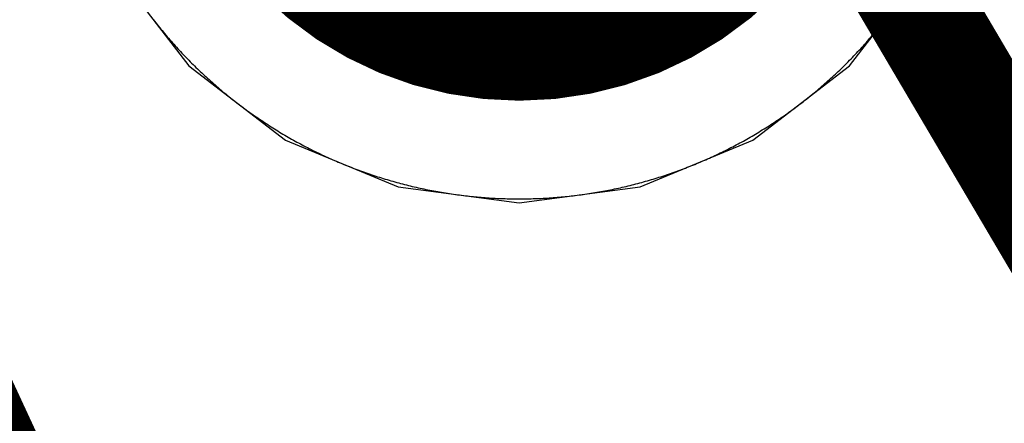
# Model space of a CAD drawing. Extents: x -1.5 to 9, y -3 to 5.
# Tile 54 of 256: x 0.1042 to 0.1945, y 2.0369 to 2.0739. Entities that reach past the tile are written whole.
import ezdxf

# ---------------------------------------------------------------- set-up
doc = ezdxf.new("R2010")
doc.units = 0
doc.layers.get('0').update_dxf_attribs({"linetype": 'CONTINUOUS'})
for name, color, linetype in [('qfn16-30-34-a_copper_signal_1', 1, 'CONTINUOUS'), ('qfn16-30-34-a_copper_signal_2', 1, 'CONTINUOUS'), ('qfn16-30-34-a_copper_signal_bot', 5, 'CONTINUOUS'), ('qfn16-30-34-a_copper_signal_top', 1, 'CONTINUOUS'), ('qfn16-30-34-a_mechanical_19', 1, 'CONTINUOUS'), ('qfn16-30-34-a_soldermask_bot', 1, 'CONTINUOUS'), ('qfn16-30-34-a_soldermask_top', 1, 'CONTINUOUS')]:
    doc.layers.add(name, color=color, linetype=linetype)

# ---------------------------------------------------------------- blocks, each defined once
blk = doc.blocks.new('D24')
at = {"const_width": 0.0325}
blk.add_lwpolyline([(-0.01625, 0, 1), (0.01625, 0, 1)], format="xyb", close=True, dxfattribs=at)
blk = doc.blocks.new('D38')
at = {"const_width": 0.0335}
blk.add_lwpolyline([(-0.01675, 0, 1), (0.01675, 0, 1)], format="xyb", close=True, dxfattribs=at)

msp = doc.modelspace()

# ---------------------------------------------------------------- linework, layer by layer
at = {"layer": 'qfn16-30-34-a_copper_signal_1', "color": 1}
msp.add_lwpolyline([(0.116432, 2.073934), (0.116545, 2.073789), (0.116658, 2.073645), (0.116772, 2.073502), (0.116887, 2.073358), (0.117002, 2.073216), (0.117118, 2.073074), (0.117234, 2.072932), (0.117352, 2.072791), (0.117469, 2.07265), (0.117588, 2.07251), (0.117707, 2.07237), (0.117826, 2.072231), (0.117946, 2.072093), (0.118067, 2.071955), (0.118188, 2.071817), (0.11831, 2.07168), (0.118433, 2.071544), (0.118556, 2.071408), (0.118679, 2.071272), (0.118804, 2.071137), (0.118928, 2.071003), (0.119054, 2.070869), (0.11918, 2.070736), (0.119306, 2.070603), (0.119434, 2.070471), (0.119561, 2.07034), (0.11969, 2.070208), (0.119819, 2.070078), (0.119948, 2.069948), (0.120078, 2.069818), (0.120208, 2.06969), (0.12034, 2.069561), (0.120471, 2.069434), (0.120603, 2.069307), (0.120736, 2.06918), (0.120869, 2.069054), (0.121003, 2.068928), (0.121137, 2.068804), (0.121272, 2.068679), (0.121408, 2.068556), (0.121544, 2.068433), (0.12168, 2.06831), (0.121817, 2.068188), (0.121955, 2.068067), (0.122093, 2.067946), (0.122231, 2.067826), (0.122371, 2.067706), (0.12251, 2.067588), (0.12265, 2.067469), (0.122791, 2.067352), (0.122932, 2.067234), (0.123074, 2.067118), (0.123216, 2.067002), (0.123359, 2.066887), (0.123502, 2.066772), (0.123645, 2.066658), (0.123789, 2.066545), (0.123934, 2.066432), (0.124079, 2.06632), (0.124225, 2.066208), (0.124371, 2.066097), (0.124517, 2.065987), (0.124664, 2.065877), (0.124812, 2.065768), (0.12496, 2.06566), (0.125108, 2.065552), (0.125257, 2.065445), (0.125406, 2.065339), (0.125556, 2.065233), (0.125707, 2.065128), (0.125857, 2.065023), (0.126008, 2.064919), (0.12616, 2.064816), (0.126312, 2.064713), (0.126465, 2.064612), (0.126617, 2.06451), (0.126771, 2.06441), (0.126925, 2.06431), (0.127079, 2.064211), (0.127234, 2.064112), (0.127389, 2.064014), (0.127544, 2.063917), (0.1277, 2.06382), (0.127856, 2.063724), (0.128013, 2.063629), (0.12817, 2.063535), (0.128328, 2.063441), (0.128486, 2.063348), (0.128644, 2.063255), (0.128803, 2.063163), (0.128962, 2.063072), (0.129122, 2.062982), (0.129282, 2.062892), (0.129442, 2.062803), (0.129603, 2.062715), (0.129764, 2.062627), (0.129925, 2.06254), (0.130087, 2.062454), (0.130249, 2.062368), (0.130412, 2.062283), (0.130575, 2.062199), (0.130738, 2.062115), (0.130902, 2.062033), (0.131066, 2.061951), (0.13123, 2.061869), (0.131395, 2.061789), (0.13156, 2.061709), (0.131725, 2.06163), (0.131891, 2.061551), (0.132057, 2.061473), (0.132224, 2.061396), (0.13239, 2.06132), (0.132557, 2.061244), (0.132725, 2.061169), (0.132893, 2.061095), (0.133061, 2.061022), (0.133229, 2.060949), (0.133398, 2.060877), (0.133567, 2.060806), (0.133736, 2.060735), (0.133905, 2.060665), (0.134075, 2.060596), (0.134246, 2.060528), (0.134416, 2.06046), (0.134587, 2.060393), (0.134758, 2.060327), (0.134929, 2.060262), (0.135101, 2.060197), (0.135273, 2.060133), (0.135445, 2.06007), (0.135617, 2.060008), (0.13579, 2.059946), (0.135963, 2.059885), (0.136136, 2.059825), (0.13631, 2.059765), (0.136484, 2.059706), (0.136658, 2.059649), (0.136832, 2.059591), (0.137006, 2.059535), (0.137181, 2.059479), (0.137356, 2.059424), (0.137531, 2.05937), (0.137707, 2.059317), (0.137882, 2.059264), (0.138058, 2.059212), (0.138234, 2.059161), (0.138411, 2.05911), (0.138587, 2.059061), (0.138764, 2.059012), (0.138941, 2.058964), (0.139118, 2.058917), (0.139296, 2.05887), (0.139473, 2.058824), (0.139651, 2.058779), (0.139829, 2.058735), (0.140007, 2.058691), (0.140186, 2.058649), (0.140364, 2.058607), (0.140543, 2.058566), (0.140722, 2.058525), (0.140901, 2.058485), (0.14108, 2.058447), (0.141259, 2.058408), (0.141439, 2.058371), (0.141619, 2.058334), (0.141799, 2.058299), (0.141979, 2.058264), (0.142159, 2.058229), (0.142339, 2.058196), (0.14252, 2.058163), (0.1427, 2.058131), (0.142881, 2.0581), (0.143062, 2.05807), (0.143243, 2.058041), (0.143424, 2.058012), (0.143605, 2.057984), (0.143787, 2.057956), (0.143968, 2.05793), (0.14415, 2.057905), (0.144331, 2.05788), (0.144513, 2.057856), (0.144695, 2.057832), (0.144877, 2.05781), (0.145059, 2.057788), (0.145242, 2.057767), (0.145424, 2.057747), (0.145606, 2.057728), (0.145789, 2.057709), (0.145971, 2.057691), (0.146154, 2.057674), (0.146337, 2.057658), (0.146519, 2.057643), (0.146702, 2.057628), (0.146885, 2.057614), (0.147068, 2.057601), (0.147251, 2.057589), (0.147434, 2.057577), (0.147617, 2.057567), (0.1478, 2.057557), (0.147983, 2.057548), (0.148167, 2.057539), (0.14835, 2.057532), (0.148533, 2.057525), (0.148716, 2.057519), (0.1489, 2.057514), (0.149083, 2.05751), (0.149266, 2.057506), (0.14945, 2.057503), (0.149633, 2.057501), (0.149817, 2.0575), (0.15, 2.0575), (0.150183, 2.0575), (0.150367, 2.057501), (0.15055, 2.057503), (0.150734, 2.057506), (0.150917, 2.05751), (0.1511, 2.057514), (0.151284, 2.057519), (0.151467, 2.057525), (0.15165, 2.057532), (0.151833, 2.057539), (0.152017, 2.057548), (0.1522, 2.057557), (0.152383, 2.057567), (0.152566, 2.057577), (0.152749, 2.057589), (0.152932, 2.057601), (0.153115, 2.057614), (0.153298, 2.057628), (0.153481, 2.057643), (0.153663, 2.057658), (0.153846, 2.057674), (0.154029, 2.057691), (0.154211, 2.057709), (0.154394, 2.057728), (0.154576, 2.057747), (0.154758, 2.057767), (0.154941, 2.057788), (0.155123, 2.05781), (0.155305, 2.057832), (0.155487, 2.057856), (0.155669, 2.05788), (0.15585, 2.057905), (0.156032, 2.05793), (0.156213, 2.057956), (0.156395, 2.057984), (0.156576, 2.058012), (0.156757, 2.058041), (0.156938, 2.05807), (0.157119, 2.0581), (0.1573, 2.058131), (0.15748, 2.058163), (0.157661, 2.058196), (0.157841, 2.058229), (0.158021, 2.058264), (0.158201, 2.058299), (0.158381, 2.058334), (0.158561, 2.058371), (0.158741, 2.058408), (0.15892, 2.058447), (0.159099, 2.058485), (0.159278, 2.058525), (0.159457, 2.058566), (0.159636, 2.058607), (0.159814, 2.058649), (0.159993, 2.058691), (0.160171, 2.058735), (0.160349, 2.058779), (0.160527, 2.058824), (0.160704, 2.05887), (0.160882, 2.058917), (0.161059, 2.058964), (0.161236, 2.059012), (0.161413, 2.059061), (0.161589, 2.05911), (0.161766, 2.059161), (0.161942, 2.059212), (0.162118, 2.059264), (0.162293, 2.059317), (0.162469, 2.05937), (0.162644, 2.059424), (0.162819, 2.059479), (0.162994, 2.059535), (0.163168, 2.059591), (0.163342, 2.059649), (0.163516, 2.059706), (0.16369, 2.059765), (0.163864, 2.059825), (0.164037, 2.059885), (0.16421, 2.059946), (0.164383, 2.060008), (0.164555, 2.06007), (0.164727, 2.060133), (0.164899, 2.060197), (0.165071, 2.060262), (0.165242, 2.060327), (0.165413, 2.060393), (0.165584, 2.06046), (0.165754, 2.060528), (0.165925, 2.060596), (0.166095, 2.060665), (0.166264, 2.060735), (0.166433, 2.060806), (0.166602, 2.060877), (0.166771, 2.060949), (0.166939, 2.061022), (0.167107, 2.061095), (0.167275, 2.061169), (0.167443, 2.061244), (0.16761, 2.06132), (0.167776, 2.061396), (0.167943, 2.061473), (0.168109, 2.061551), (0.168275, 2.06163), (0.16844, 2.061709), (0.168605, 2.061789), (0.16877, 2.061869), (0.168934, 2.061951), (0.169098, 2.062033), (0.169262, 2.062115), (0.169425, 2.062199), (0.169588, 2.062283), (0.169751, 2.062368), (0.169913, 2.062454), (0.170075, 2.06254), (0.170236, 2.062627), (0.170397, 2.062715), (0.170558, 2.062803), (0.170718, 2.062892), (0.170878, 2.062982), (0.171038, 2.063072), (0.171197, 2.063163), (0.171356, 2.063255), (0.171514, 2.063348), (0.171672, 2.063441), (0.17183, 2.063535), (0.171987, 2.063629), (0.172144, 2.063724), (0.1723, 2.06382), (0.172456, 2.063917), (0.172611, 2.064014), (0.172767, 2.064112), (0.172921, 2.064211), (0.173075, 2.06431), (0.173229, 2.06441), (0.173383, 2.06451), (0.173536, 2.064612), (0.173688, 2.064713), (0.17384, 2.064816), (0.173992, 2.064919), (0.174143, 2.065023), (0.174293, 2.065128), (0.174444, 2.065233), (0.174594, 2.065339), (0.174743, 2.065445), (0.174892, 2.065552), (0.17504, 2.06566), (0.175188, 2.065768), (0.175336, 2.065877), (0.175483, 2.065987), (0.175629, 2.066097), (0.175775, 2.066208), (0.175921, 2.06632), (0.176066, 2.066432), (0.176211, 2.066545), (0.176355, 2.066658), (0.176498, 2.066772), (0.176642, 2.066887), (0.176784, 2.067002), (0.176926, 2.067118), (0.177068, 2.067234), (0.177209, 2.067352), (0.17735, 2.067469), (0.17749, 2.067588), (0.17763, 2.067706), (0.177769, 2.067826), (0.177907, 2.067946), (0.178045, 2.068067), (0.178183, 2.068188), (0.17832, 2.06831), (0.178456, 2.068433), (0.178592, 2.068556), (0.178728, 2.068679), (0.178863, 2.068804), (0.178997, 2.068928), (0.179131, 2.069054), (0.179264, 2.06918), (0.179397, 2.069307), (0.179529, 2.069434), (0.179661, 2.069561), (0.179792, 2.06969), (0.179922, 2.069818), (0.180052, 2.069948), (0.180181, 2.070078), (0.18031, 2.070208), (0.180439, 2.07034), (0.180566, 2.070471), (0.180694, 2.070603), (0.18082, 2.070736), (0.180946, 2.070869), (0.181071, 2.071003), (0.181196, 2.071137), (0.181321, 2.071272), (0.181444, 2.071408), (0.181567, 2.071544), (0.18169, 2.07168), (0.181812, 2.071817), (0.181933, 2.071955), (0.182054, 2.072093), (0.182174, 2.072231), (0.182293, 2.07237), (0.182412, 2.07251), (0.182531, 2.07265), (0.182649, 2.072791), (0.182766, 2.072932), (0.182882, 2.073074), (0.182998, 2.073216), (0.183113, 2.073358), (0.183228, 2.073502), (0.183342, 2.073645), (0.183455, 2.073789), (0.183568, 2.073934)], dxfattribs=at)
at = {"layer": 'qfn16-30-34-a_copper_signal_2', "color": 1}
msp.add_lwpolyline([(0.116432, 2.073934), (0.116545, 2.073789), (0.116658, 2.073645), (0.116772, 2.073502), (0.116887, 2.073358), (0.117002, 2.073216), (0.117118, 2.073074), (0.117234, 2.072932), (0.117352, 2.072791), (0.117469, 2.07265), (0.117588, 2.07251), (0.117707, 2.07237), (0.117826, 2.072231), (0.117946, 2.072093), (0.118067, 2.071955), (0.118188, 2.071817), (0.11831, 2.07168), (0.118433, 2.071544), (0.118556, 2.071408), (0.118679, 2.071272), (0.118804, 2.071137), (0.118928, 2.071003), (0.119054, 2.070869), (0.11918, 2.070736), (0.119306, 2.070603), (0.119434, 2.070471), (0.119561, 2.07034), (0.11969, 2.070208), (0.119819, 2.070078), (0.119948, 2.069948), (0.120078, 2.069818), (0.120208, 2.06969), (0.12034, 2.069561), (0.120471, 2.069434), (0.120603, 2.069307), (0.120736, 2.06918), (0.120869, 2.069054), (0.121003, 2.068928), (0.121137, 2.068804), (0.121272, 2.068679), (0.121408, 2.068556), (0.121544, 2.068433), (0.12168, 2.06831), (0.121817, 2.068188), (0.121955, 2.068067), (0.122093, 2.067946), (0.122231, 2.067826), (0.122371, 2.067706), (0.12251, 2.067588), (0.12265, 2.067469), (0.122791, 2.067352), (0.122932, 2.067234), (0.123074, 2.067118), (0.123216, 2.067002), (0.123359, 2.066887), (0.123502, 2.066772), (0.123645, 2.066658), (0.123789, 2.066545), (0.123934, 2.066432), (0.124079, 2.06632), (0.124225, 2.066208), (0.124371, 2.066097), (0.124517, 2.065987), (0.124664, 2.065877), (0.124812, 2.065768), (0.12496, 2.06566), (0.125108, 2.065552), (0.125257, 2.065445), (0.125406, 2.065339), (0.125556, 2.065233), (0.125707, 2.065128), (0.125857, 2.065023), (0.126008, 2.064919), (0.12616, 2.064816), (0.126312, 2.064713), (0.126465, 2.064612), (0.126617, 2.06451), (0.126771, 2.06441), (0.126925, 2.06431), (0.127079, 2.064211), (0.127234, 2.064112), (0.127389, 2.064014), (0.127544, 2.063917), (0.1277, 2.06382), (0.127856, 2.063724), (0.128013, 2.063629), (0.12817, 2.063535), (0.128328, 2.063441), (0.128486, 2.063348), (0.128644, 2.063255), (0.128803, 2.063163), (0.128962, 2.063072), (0.129122, 2.062982), (0.129282, 2.062892), (0.129442, 2.062803), (0.129603, 2.062715), (0.129764, 2.062627), (0.129925, 2.06254), (0.130087, 2.062454), (0.130249, 2.062368), (0.130412, 2.062283), (0.130575, 2.062199), (0.130738, 2.062115), (0.130902, 2.062033), (0.131066, 2.061951), (0.13123, 2.061869), (0.131395, 2.061789), (0.13156, 2.061709), (0.131725, 2.06163), (0.131891, 2.061551), (0.132057, 2.061473), (0.132224, 2.061396), (0.13239, 2.06132), (0.132557, 2.061244), (0.132725, 2.061169), (0.132893, 2.061095), (0.133061, 2.061022), (0.133229, 2.060949), (0.133398, 2.060877), (0.133567, 2.060806), (0.133736, 2.060735), (0.133905, 2.060665), (0.134075, 2.060596), (0.134246, 2.060528), (0.134416, 2.06046), (0.134587, 2.060393), (0.134758, 2.060327), (0.134929, 2.060262), (0.135101, 2.060197), (0.135273, 2.060133), (0.135445, 2.06007), (0.135617, 2.060008), (0.13579, 2.059946), (0.135963, 2.059885), (0.136136, 2.059825), (0.13631, 2.059765), (0.136484, 2.059706), (0.136658, 2.059649), (0.136832, 2.059591), (0.137006, 2.059535), (0.137181, 2.059479), (0.137356, 2.059424), (0.137531, 2.05937), (0.137707, 2.059317), (0.137882, 2.059264), (0.138058, 2.059212), (0.138234, 2.059161), (0.138411, 2.05911), (0.138587, 2.059061), (0.138764, 2.059012), (0.138941, 2.058964), (0.139118, 2.058917), (0.139296, 2.05887), (0.139473, 2.058824), (0.139651, 2.058779), (0.139829, 2.058735), (0.140007, 2.058691), (0.140186, 2.058649), (0.140364, 2.058607), (0.140543, 2.058566), (0.140722, 2.058525), (0.140901, 2.058485), (0.14108, 2.058447), (0.141259, 2.058408), (0.141439, 2.058371), (0.141619, 2.058334), (0.141799, 2.058299), (0.141979, 2.058264), (0.142159, 2.058229), (0.142339, 2.058196), (0.14252, 2.058163), (0.1427, 2.058131), (0.142881, 2.0581), (0.143062, 2.05807), (0.143243, 2.058041), (0.143424, 2.058012), (0.143605, 2.057984), (0.143787, 2.057956), (0.143968, 2.05793), (0.14415, 2.057905), (0.144331, 2.05788), (0.144513, 2.057856), (0.144695, 2.057832), (0.144877, 2.05781), (0.145059, 2.057788), (0.145242, 2.057767), (0.145424, 2.057747), (0.145606, 2.057728), (0.145789, 2.057709), (0.145971, 2.057691), (0.146154, 2.057674), (0.146337, 2.057658), (0.146519, 2.057643), (0.146702, 2.057628), (0.146885, 2.057614), (0.147068, 2.057601), (0.147251, 2.057589), (0.147434, 2.057577), (0.147617, 2.057567), (0.1478, 2.057557), (0.147983, 2.057548), (0.148167, 2.057539), (0.14835, 2.057532), (0.148533, 2.057525), (0.148716, 2.057519), (0.1489, 2.057514), (0.149083, 2.05751), (0.149266, 2.057506), (0.14945, 2.057503), (0.149633, 2.057501), (0.149817, 2.0575), (0.15, 2.0575), (0.150183, 2.0575), (0.150367, 2.057501), (0.15055, 2.057503), (0.150734, 2.057506), (0.150917, 2.05751), (0.1511, 2.057514), (0.151284, 2.057519), (0.151467, 2.057525), (0.15165, 2.057532), (0.151833, 2.057539), (0.152017, 2.057548), (0.1522, 2.057557), (0.152383, 2.057567), (0.152566, 2.057577), (0.152749, 2.057589), (0.152932, 2.057601), (0.153115, 2.057614), (0.153298, 2.057628), (0.153481, 2.057643), (0.153663, 2.057658), (0.153846, 2.057674), (0.154029, 2.057691), (0.154211, 2.057709), (0.154394, 2.057728), (0.154576, 2.057747), (0.154758, 2.057767), (0.154941, 2.057788), (0.155123, 2.05781), (0.155305, 2.057832), (0.155487, 2.057856), (0.155669, 2.05788), (0.15585, 2.057905), (0.156032, 2.05793), (0.156213, 2.057956), (0.156395, 2.057984), (0.156576, 2.058012), (0.156757, 2.058041), (0.156938, 2.05807), (0.157119, 2.0581), (0.1573, 2.058131), (0.15748, 2.058163), (0.157661, 2.058196), (0.157841, 2.058229), (0.158021, 2.058264), (0.158201, 2.058299), (0.158381, 2.058334), (0.158561, 2.058371), (0.158741, 2.058408), (0.15892, 2.058447), (0.159099, 2.058485), (0.159278, 2.058525), (0.159457, 2.058566), (0.159636, 2.058607), (0.159814, 2.058649), (0.159993, 2.058691), (0.160171, 2.058735), (0.160349, 2.058779), (0.160527, 2.058824), (0.160704, 2.05887), (0.160882, 2.058917), (0.161059, 2.058964), (0.161236, 2.059012), (0.161413, 2.059061), (0.161589, 2.05911), (0.161766, 2.059161), (0.161942, 2.059212), (0.162118, 2.059264), (0.162293, 2.059317), (0.162469, 2.05937), (0.162644, 2.059424), (0.162819, 2.059479), (0.162994, 2.059535), (0.163168, 2.059591), (0.163342, 2.059649), (0.163516, 2.059706), (0.16369, 2.059765), (0.163864, 2.059825), (0.164037, 2.059885), (0.16421, 2.059946), (0.164383, 2.060008), (0.164555, 2.06007), (0.164727, 2.060133), (0.164899, 2.060197), (0.165071, 2.060262), (0.165242, 2.060327), (0.165413, 2.060393), (0.165584, 2.06046), (0.165754, 2.060528), (0.165925, 2.060596), (0.166095, 2.060665), (0.166264, 2.060735), (0.166433, 2.060806), (0.166602, 2.060877), (0.166771, 2.060949), (0.166939, 2.061022), (0.167107, 2.061095), (0.167275, 2.061169), (0.167443, 2.061244), (0.16761, 2.06132), (0.167776, 2.061396), (0.167943, 2.061473), (0.168109, 2.061551), (0.168275, 2.06163), (0.16844, 2.061709), (0.168605, 2.061789), (0.16877, 2.061869), (0.168934, 2.061951), (0.169098, 2.062033), (0.169262, 2.062115), (0.169425, 2.062199), (0.169588, 2.062283), (0.169751, 2.062368), (0.169913, 2.062454), (0.170075, 2.06254), (0.170236, 2.062627), (0.170397, 2.062715), (0.170558, 2.062803), (0.170718, 2.062892), (0.170878, 2.062982), (0.171038, 2.063072), (0.171197, 2.063163), (0.171356, 2.063255), (0.171514, 2.063348), (0.171672, 2.063441), (0.17183, 2.063535), (0.171987, 2.063629), (0.172144, 2.063724), (0.1723, 2.06382), (0.172456, 2.063917), (0.172611, 2.064014), (0.172767, 2.064112), (0.172921, 2.064211), (0.173075, 2.06431), (0.173229, 2.06441), (0.173383, 2.06451), (0.173536, 2.064612), (0.173688, 2.064713), (0.17384, 2.064816), (0.173992, 2.064919), (0.174143, 2.065023), (0.174293, 2.065128), (0.174444, 2.065233), (0.174594, 2.065339), (0.174743, 2.065445), (0.174892, 2.065552), (0.17504, 2.06566), (0.175188, 2.065768), (0.175336, 2.065877), (0.175483, 2.065987), (0.175629, 2.066097), (0.175775, 2.066208), (0.175921, 2.06632), (0.176066, 2.066432), (0.176211, 2.066545), (0.176355, 2.066658), (0.176498, 2.066772), (0.176642, 2.066887), (0.176784, 2.067002), (0.176926, 2.067118), (0.177068, 2.067234), (0.177209, 2.067352), (0.17735, 2.067469), (0.17749, 2.067588), (0.17763, 2.067706), (0.177769, 2.067826), (0.177907, 2.067946), (0.178045, 2.068067), (0.178183, 2.068188), (0.17832, 2.06831), (0.178456, 2.068433), (0.178592, 2.068556), (0.178728, 2.068679), (0.178863, 2.068804), (0.178997, 2.068928), (0.179131, 2.069054), (0.179264, 2.06918), (0.179397, 2.069307), (0.179529, 2.069434), (0.179661, 2.069561), (0.179792, 2.06969), (0.179922, 2.069818), (0.180052, 2.069948), (0.180181, 2.070078), (0.18031, 2.070208), (0.180439, 2.07034), (0.180566, 2.070471), (0.180694, 2.070603), (0.18082, 2.070736), (0.180946, 2.070869), (0.181071, 2.071003), (0.181196, 2.071137), (0.181321, 2.071272), (0.181444, 2.071408), (0.181567, 2.071544), (0.18169, 2.07168), (0.181812, 2.071817), (0.181933, 2.071955), (0.182054, 2.072093), (0.182174, 2.072231), (0.182293, 2.07237), (0.182412, 2.07251), (0.182531, 2.07265), (0.182649, 2.072791), (0.182766, 2.072932), (0.182882, 2.073074), (0.182998, 2.073216), (0.183113, 2.073358), (0.183228, 2.073502), (0.183342, 2.073645), (0.183455, 2.073789), (0.183568, 2.073934)], dxfattribs=at)
at = {"layer": 'qfn16-30-34-a_copper_signal_bot', "color": 5}
msp.add_lwpolyline([(0.112876, 2.078567), (0.119689, 2.069689), (0.128567, 2.062876), (0.138905, 2.058594), (0.15, 2.057133), (0.161095, 2.058594), (0.171433, 2.062876), (0.180311, 2.069689), (0.187124, 2.078567)], dxfattribs=at)
at = {"layer": 'qfn16-30-34-a_copper_signal_top', "color": 1}
msp.add_lwpolyline([(0.116432, 2.073934), (0.116545, 2.073789), (0.116658, 2.073645), (0.116772, 2.073502), (0.116887, 2.073358), (0.117002, 2.073216), (0.117118, 2.073074), (0.117234, 2.072932), (0.117352, 2.072791), (0.117469, 2.07265), (0.117588, 2.07251), (0.117707, 2.07237), (0.117826, 2.072231), (0.117946, 2.072093), (0.118067, 2.071955), (0.118188, 2.071817), (0.11831, 2.07168), (0.118433, 2.071544), (0.118556, 2.071408), (0.118679, 2.071272), (0.118804, 2.071137), (0.118928, 2.071003), (0.119054, 2.070869), (0.11918, 2.070736), (0.119306, 2.070603), (0.119434, 2.070471), (0.119561, 2.07034), (0.11969, 2.070208), (0.119819, 2.070078), (0.119948, 2.069948), (0.120078, 2.069818), (0.120208, 2.06969), (0.12034, 2.069561), (0.120471, 2.069434), (0.120603, 2.069307), (0.120736, 2.06918), (0.120869, 2.069054), (0.121003, 2.068928), (0.121137, 2.068804), (0.121272, 2.068679), (0.121408, 2.068556), (0.121544, 2.068433), (0.12168, 2.06831), (0.121817, 2.068188), (0.121955, 2.068067), (0.122093, 2.067946), (0.122231, 2.067826), (0.122371, 2.067706), (0.12251, 2.067588), (0.12265, 2.067469), (0.122791, 2.067352), (0.122932, 2.067234), (0.123074, 2.067118), (0.123216, 2.067002), (0.123359, 2.066887), (0.123502, 2.066772), (0.123645, 2.066658), (0.123789, 2.066545), (0.123934, 2.066432), (0.124079, 2.06632), (0.124225, 2.066208), (0.124371, 2.066097), (0.124517, 2.065987), (0.124664, 2.065877), (0.124812, 2.065768), (0.12496, 2.06566), (0.125108, 2.065552), (0.125257, 2.065445), (0.125406, 2.065339), (0.125556, 2.065233), (0.125707, 2.065128), (0.125857, 2.065023), (0.126008, 2.064919), (0.12616, 2.064816), (0.126312, 2.064713), (0.126465, 2.064612), (0.126617, 2.06451), (0.126771, 2.06441), (0.126925, 2.06431), (0.127079, 2.064211), (0.127234, 2.064112), (0.127389, 2.064014), (0.127544, 2.063917), (0.1277, 2.06382), (0.127856, 2.063724), (0.128013, 2.063629), (0.12817, 2.063535), (0.128328, 2.063441), (0.128486, 2.063348), (0.128644, 2.063255), (0.128803, 2.063163), (0.128962, 2.063072), (0.129122, 2.062982), (0.129282, 2.062892), (0.129442, 2.062803), (0.129603, 2.062715), (0.129764, 2.062627), (0.129925, 2.06254), (0.130087, 2.062454), (0.130249, 2.062368), (0.130412, 2.062283), (0.130575, 2.062199), (0.130738, 2.062115), (0.130902, 2.062033), (0.131066, 2.061951), (0.13123, 2.061869), (0.131395, 2.061789), (0.13156, 2.061709), (0.131725, 2.06163), (0.131891, 2.061551), (0.132057, 2.061473), (0.132224, 2.061396), (0.13239, 2.06132), (0.132557, 2.061244), (0.132725, 2.061169), (0.132893, 2.061095), (0.133061, 2.061022), (0.133229, 2.060949), (0.133398, 2.060877), (0.133567, 2.060806), (0.133736, 2.060735), (0.133905, 2.060665), (0.134075, 2.060596), (0.134246, 2.060528), (0.134416, 2.06046), (0.134587, 2.060393), (0.134758, 2.060327), (0.134929, 2.060262), (0.135101, 2.060197), (0.135273, 2.060133), (0.135445, 2.06007), (0.135617, 2.060008), (0.13579, 2.059946), (0.135963, 2.059885), (0.136136, 2.059825), (0.13631, 2.059765), (0.136484, 2.059706), (0.136658, 2.059649), (0.136832, 2.059591), (0.137006, 2.059535), (0.137181, 2.059479), (0.137356, 2.059424), (0.137531, 2.05937), (0.137707, 2.059317), (0.137882, 2.059264), (0.138058, 2.059212), (0.138234, 2.059161), (0.138411, 2.05911), (0.138587, 2.059061), (0.138764, 2.059012), (0.138941, 2.058964), (0.139118, 2.058917), (0.139296, 2.05887), (0.139473, 2.058824), (0.139651, 2.058779), (0.139829, 2.058735), (0.140007, 2.058691), (0.140186, 2.058649), (0.140364, 2.058607), (0.140543, 2.058566), (0.140722, 2.058525), (0.140901, 2.058485), (0.14108, 2.058447), (0.141259, 2.058408), (0.141439, 2.058371), (0.141619, 2.058334), (0.141799, 2.058299), (0.141979, 2.058264), (0.142159, 2.058229), (0.142339, 2.058196), (0.14252, 2.058163), (0.1427, 2.058131), (0.142881, 2.0581), (0.143062, 2.05807), (0.143243, 2.058041), (0.143424, 2.058012), (0.143605, 2.057984), (0.143787, 2.057956), (0.143968, 2.05793), (0.14415, 2.057905), (0.144331, 2.05788), (0.144513, 2.057856), (0.144695, 2.057832), (0.144877, 2.05781), (0.145059, 2.057788), (0.145242, 2.057767), (0.145424, 2.057747), (0.145606, 2.057728), (0.145789, 2.057709), (0.145971, 2.057691), (0.146154, 2.057674), (0.146337, 2.057658), (0.146519, 2.057643), (0.146702, 2.057628), (0.146885, 2.057614), (0.147068, 2.057601), (0.147251, 2.057589), (0.147434, 2.057577), (0.147617, 2.057567), (0.1478, 2.057557), (0.147983, 2.057548), (0.148167, 2.057539), (0.14835, 2.057532), (0.148533, 2.057525), (0.148716, 2.057519), (0.1489, 2.057514), (0.149083, 2.05751), (0.149266, 2.057506), (0.14945, 2.057503), (0.149633, 2.057501), (0.149817, 2.0575), (0.15, 2.0575), (0.150183, 2.0575), (0.150367, 2.057501), (0.15055, 2.057503), (0.150734, 2.057506), (0.150917, 2.05751), (0.1511, 2.057514), (0.151284, 2.057519), (0.151467, 2.057525), (0.15165, 2.057532), (0.151833, 2.057539), (0.152017, 2.057548), (0.1522, 2.057557), (0.152383, 2.057567), (0.152566, 2.057577), (0.152749, 2.057589), (0.152932, 2.057601), (0.153115, 2.057614), (0.153298, 2.057628), (0.153481, 2.057643), (0.153663, 2.057658), (0.153846, 2.057674), (0.154029, 2.057691), (0.154211, 2.057709), (0.154394, 2.057728), (0.154576, 2.057747), (0.154758, 2.057767), (0.154941, 2.057788), (0.155123, 2.05781), (0.155305, 2.057832), (0.155487, 2.057856), (0.155669, 2.05788), (0.15585, 2.057905), (0.156032, 2.05793), (0.156213, 2.057956), (0.156395, 2.057984), (0.156576, 2.058012), (0.156757, 2.058041), (0.156938, 2.05807), (0.157119, 2.0581), (0.1573, 2.058131), (0.15748, 2.058163), (0.157661, 2.058196), (0.157841, 2.058229), (0.158021, 2.058264), (0.158201, 2.058299), (0.158381, 2.058334), (0.158561, 2.058371), (0.158741, 2.058408), (0.15892, 2.058447), (0.159099, 2.058485), (0.159278, 2.058525), (0.159457, 2.058566), (0.159636, 2.058607), (0.159814, 2.058649), (0.159993, 2.058691), (0.160171, 2.058735), (0.160349, 2.058779), (0.160527, 2.058824), (0.160704, 2.05887), (0.160882, 2.058917), (0.161059, 2.058964), (0.161236, 2.059012), (0.161413, 2.059061), (0.161589, 2.05911), (0.161766, 2.059161), (0.161942, 2.059212), (0.162118, 2.059264), (0.162293, 2.059317), (0.162469, 2.05937), (0.162644, 2.059424), (0.162819, 2.059479), (0.162994, 2.059535), (0.163168, 2.059591), (0.163342, 2.059649), (0.163516, 2.059706), (0.16369, 2.059765), (0.163864, 2.059825), (0.164037, 2.059885), (0.16421, 2.059946), (0.164383, 2.060008), (0.164555, 2.06007), (0.164727, 2.060133), (0.164899, 2.060197), (0.165071, 2.060262), (0.165242, 2.060327), (0.165413, 2.060393), (0.165584, 2.06046), (0.165754, 2.060528), (0.165925, 2.060596), (0.166095, 2.060665), (0.166264, 2.060735), (0.166433, 2.060806), (0.166602, 2.060877), (0.166771, 2.060949), (0.166939, 2.061022), (0.167107, 2.061095), (0.167275, 2.061169), (0.167443, 2.061244), (0.16761, 2.06132), (0.167776, 2.061396), (0.167943, 2.061473), (0.168109, 2.061551), (0.168275, 2.06163), (0.16844, 2.061709), (0.168605, 2.061789), (0.16877, 2.061869), (0.168934, 2.061951), (0.169098, 2.062033), (0.169262, 2.062115), (0.169425, 2.062199), (0.169588, 2.062283), (0.169751, 2.062368), (0.169913, 2.062454), (0.170075, 2.06254), (0.170236, 2.062627), (0.170397, 2.062715), (0.170558, 2.062803), (0.170718, 2.062892), (0.170878, 2.062982), (0.171038, 2.063072), (0.171197, 2.063163), (0.171356, 2.063255), (0.171514, 2.063348), (0.171672, 2.063441), (0.17183, 2.063535), (0.171987, 2.063629), (0.172144, 2.063724), (0.1723, 2.06382), (0.172456, 2.063917), (0.172611, 2.064014), (0.172767, 2.064112), (0.172921, 2.064211), (0.173075, 2.06431), (0.173229, 2.06441), (0.173383, 2.06451), (0.173536, 2.064612), (0.173688, 2.064713), (0.17384, 2.064816), (0.173992, 2.064919), (0.174143, 2.065023), (0.174293, 2.065128), (0.174444, 2.065233), (0.174594, 2.065339), (0.174743, 2.065445), (0.174892, 2.065552), (0.17504, 2.06566), (0.175188, 2.065768), (0.175336, 2.065877), (0.175483, 2.065987), (0.175629, 2.066097), (0.175775, 2.066208), (0.175921, 2.06632), (0.176066, 2.066432), (0.176211, 2.066545), (0.176355, 2.066658), (0.176498, 2.066772), (0.176642, 2.066887), (0.176784, 2.067002), (0.176926, 2.067118), (0.177068, 2.067234), (0.177209, 2.067352), (0.17735, 2.067469), (0.17749, 2.067588), (0.17763, 2.067706), (0.177769, 2.067826), (0.177907, 2.067946), (0.178045, 2.068067), (0.178183, 2.068188), (0.17832, 2.06831), (0.178456, 2.068433), (0.178592, 2.068556), (0.178728, 2.068679), (0.178863, 2.068804), (0.178997, 2.068928), (0.179131, 2.069054), (0.179264, 2.06918), (0.179397, 2.069307), (0.179529, 2.069434), (0.179661, 2.069561), (0.179792, 2.06969), (0.179922, 2.069818), (0.180052, 2.069948), (0.180181, 2.070078), (0.18031, 2.070208), (0.180439, 2.07034), (0.180566, 2.070471), (0.180694, 2.070603), (0.18082, 2.070736), (0.180946, 2.070869), (0.181071, 2.071003), (0.181196, 2.071137), (0.181321, 2.071272), (0.181444, 2.071408), (0.181567, 2.071544), (0.18169, 2.07168), (0.181812, 2.071817), (0.181933, 2.071955), (0.182054, 2.072093), (0.182174, 2.072231), (0.182293, 2.07237), (0.182412, 2.07251), (0.182531, 2.07265), (0.182649, 2.072791), (0.182766, 2.072932), (0.182882, 2.073074), (0.182998, 2.073216), (0.183113, 2.073358), (0.183228, 2.073502), (0.183342, 2.073645), (0.183455, 2.073789), (0.183568, 2.073934)], dxfattribs=at)
at = {"layer": 'qfn16-30-34-a_mechanical_19', "color": 1, "const_width": 0.01}
for points in [[(-0.3, 2.9), (0.568743, 1.427265)], [(-0.3, 2.9), (0.433107, 1.317429)]]:
    msp.add_lwpolyline(points, dxfattribs=at)

# ---------------------------------------------------------------- block references
at = {"layer": 'qfn16-30-34-a_copper_signal_1'}
msp.add_blockref('D24', (0.15, 2.1), dxfattribs=at)
at = {"layer": 'qfn16-30-34-a_copper_signal_2'}
msp.add_blockref('D24', (0.15, 2.1), dxfattribs=at)
at = {"layer": 'qfn16-30-34-a_copper_signal_bot'}
msp.add_blockref('D24', (0.15, 2.1), dxfattribs=at)
at = {"layer": 'qfn16-30-34-a_copper_signal_top'}
msp.add_blockref('D24', (0.15, 2.1), dxfattribs=at)
at = {"layer": 'qfn16-30-34-a_soldermask_bot'}
msp.add_blockref('D38', (0.15, 2.1), dxfattribs=at)
at = {"layer": 'qfn16-30-34-a_soldermask_top'}
msp.add_blockref('D38', (0.15, 2.1), dxfattribs=at)

doc.saveas('drawing.dxf')
